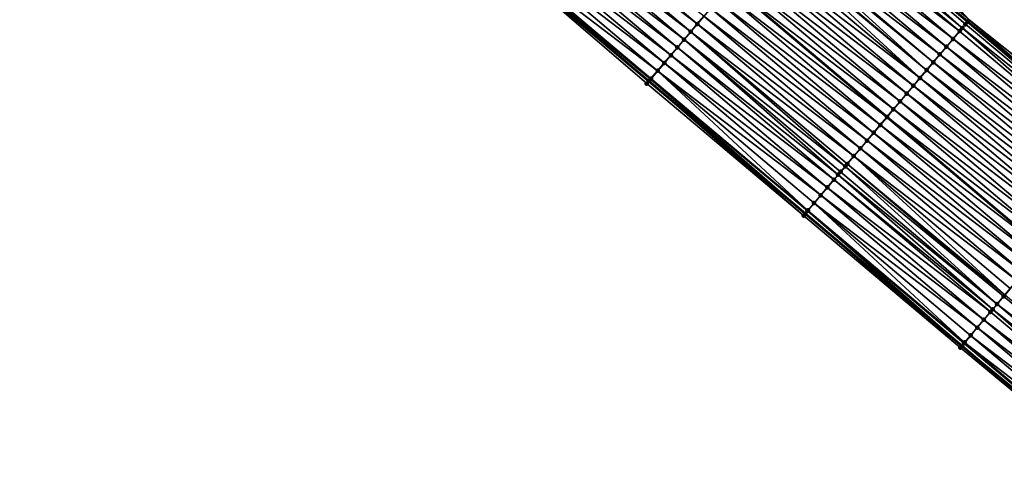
# Model space of a CAD drawing. Header units: feet. Extents: x 2017424 to 2024169, y 808042 to 818730.
# Tile 157 of 256: x 2018588 to 2018684, y 817638 to 817683. Entities that reach past the tile are written whole.
import ezdxf

# ---------------------------------------------------------------- set-up
doc = ezdxf.new("R2010")
doc.units = ezdxf.units.FT
doc.header["$MEASUREMENT"] = 0
for name, color, linetype, lineweight in [('EP_Travel Lane', 172, 'Continuous', 53), ('NB-Road Shots', 141, 'Continuous', 100), ('NB-Road X-Section', 40, 'Continuous', 13), ('STRIPING', 60, 'Continuous', 53)]:
    doc.layers.add(name, color=color, linetype=linetype, lineweight=lineweight)
doc.layers.add('I-77-MM15-17_NB-Surface-BORDER', color=7, linetype='Continuous')
doc.layers.add('I-77-MM15-17_NB-Surface-TIN', color=7, linetype='Continuous')

msp = doc.modelspace()

# ---------------------------------------------------------------- linework, layer by layer
at = {"layer": 'EP_Travel Lane'}
for points in [[(2018496.937, 817837.607, 266.975), (2018512.241, 817824.733, 266.807), (2018527.546, 817811.859, 266.653), (2018542.851, 817798.985, 266.508), (2018558.156, 817786.111, 266.355), (2018573.461, 817773.237, 266.212), (2018588.765, 817760.363, 266.06), (2018604.07, 817747.489, 265.921), (2018619.375, 817734.615, 265.757), (2018634.68, 817721.741, 265.602), (2018649.998, 817708.84, 265.5), (2018665.243, 817695.895, 265.371), (2018680.488, 817682.949, 265.287), (2018695.733, 817670.004, 265.172)], [(2018465.786, 817831.648, 267.638), (2018481.09, 817818.763, 267.473), (2018496.395, 817805.888, 267.322), (2018511.699, 817793.014, 267.164), (2018527.004, 817780.14, 267.01), (2018542.309, 817767.266, 266.863), (2018557.614, 817754.392, 266.714), (2018572.919, 817741.518, 266.573), (2018588.223, 817728.644, 266.427), (2018603.528, 817715.77, 266.274), (2018618.833, 817702.896, 266.125), (2018634.104, 817690.042, 265.968), (2018649.374, 817677.127, 265.839), (2018664.645, 817664.212, 265.705), (2018679.915, 817651.297, 265.561), (2018695.185, 817638.382, 265.392)]]:
    msp.add_polyline3d(points, dxfattribs=at)
at = {"layer": 'I-77-MM15-17_NB-Surface-BORDER', "color": 3, "linetype": 'Continuous', "lineweight": -3}
for points in [[(2018695.161, 817638.354, 265.392), (2018679.767, 817651.121, 265.558), (2018664.476, 817664.012, 265.702), (2018649.173, 817676.889, 265.837), (2018634.021, 817689.943, 265.971), (2018618.536, 817702.543, 266.121), (2018603.202, 817715.383, 266.272), (2018588.022, 817728.405, 266.425), (2018572.51, 817741.033, 266.565), (2018557.239, 817753.947, 266.709), (2018542.033, 817766.939, 266.859), (2018526.842, 817779.948, 267.008), (2018511.389, 817792.645, 267.163), (2018495.964, 817805.377, 267.314), (2018480.942, 817818.586, 267.474), (2018465.358, 817831.14, 267.638)], [(2018513.983, 817826.805, 266.681), (2018529.288, 817813.931, 266.521), (2018545.88, 817802.588, 266.284), (2018559.898, 817788.183, 266.236), (2018575.203, 817775.309, 266.102), (2018591.151, 817763.201, 265.908), (2018606.456, 817750.327, 265.763), (2018621.117, 817736.687, 265.644), (2018637.065, 817724.579, 265.442), (2018652.394, 817711.675, 265.331), (2018667.02, 817697.997, 265.24), (2018680.645, 817683.135, 265.283), (2018696.27, 817670.64, 265.147)]]:
    msp.add_polyline3d(points, dxfattribs=at)
at = {"layer": 'I-77-MM15-17_NB-Surface-TIN', "color": 128, "linetype": 'Continuous', "lineweight": -3}
for points in [[(2018680.482, 817682.943, 265.287), (2018665.243, 817695.895, 265.371), (2018665.083, 817695.706, 265.382)], [(2018680.645, 817683.135, 265.283), (2018665.243, 817695.895, 265.371), (2018680.488, 817682.949, 265.287)], [(2018680.482, 817682.943, 265.287), (2018680.488, 817682.949, 265.287), (2018665.243, 817695.895, 265.371)], [(2018653.461, 817681.96, 265.755), (2018638.191, 817694.875, 265.876), (2018637.545, 817694.111, 265.89)], [(2018654.107, 817682.724, 265.728), (2018638.836, 817695.639, 265.854), (2018638.191, 817694.875, 265.876)], [(2018653.461, 817681.96, 265.755), (2018654.107, 817682.724, 265.728), (2018638.191, 817694.875, 265.876)], [(2018654.107, 817682.724, 265.728), (2018654.753, 817683.488, 265.704), (2018638.836, 817695.639, 265.854)], [(2018679.708, 817682.027, 265.312), (2018664.437, 817694.942, 265.413), (2018663.792, 817694.178, 265.432)], [(2018679.965, 817682.331, 265.306), (2018665.083, 817695.706, 265.382), (2018664.437, 817694.942, 265.413)], [(2018679.965, 817682.331, 265.306), (2018664.437, 817694.942, 265.413), (2018679.708, 817682.027, 265.312)], [(2018680.482, 817682.943, 265.287), (2018665.083, 817695.706, 265.382), (2018680.27, 817682.692, 265.299)], [(2018680.27, 817682.692, 265.299), (2018665.083, 817695.706, 265.382), (2018679.965, 817682.331, 265.306)], [(2018652.816, 817681.197, 265.77), (2018637.545, 817694.111, 265.89), (2018636.899, 817693.348, 265.904)], [(2018652.816, 817681.197, 265.77), (2018653.461, 817681.96, 265.755), (2018637.545, 817694.111, 265.89)], [(2018679.063, 817681.264, 265.329), (2018663.792, 817694.178, 265.432), (2018663.146, 817693.415, 265.452)], [(2018679.063, 817681.264, 265.329), (2018679.708, 817682.027, 265.312), (2018663.792, 817694.178, 265.432)], [(2018652.17, 817680.433, 265.777), (2018636.899, 817693.348, 265.904), (2018636.254, 817692.584, 265.915)], [(2018652.17, 817680.433, 265.777), (2018652.816, 817681.197, 265.77), (2018636.899, 817693.348, 265.904)], [(2018678.417, 817680.5, 265.348), (2018663.146, 817693.415, 265.452), (2018662.5, 817692.651, 265.477)], [(2018678.417, 817680.5, 265.348), (2018679.063, 817681.264, 265.329), (2018663.146, 817693.415, 265.452)], [(2018651.524, 817679.669, 265.787), (2018636.254, 817692.584, 265.915), (2018635.608, 817691.82, 265.93)], [(2018651.524, 817679.669, 265.787), (2018652.17, 817680.433, 265.777), (2018636.254, 817692.584, 265.915)], [(2018677.771, 817679.736, 265.372), (2018662.5, 817692.651, 265.477), (2018661.855, 817691.887, 265.506)], [(2018677.771, 817679.736, 265.372), (2018678.417, 817680.5, 265.348), (2018662.5, 817692.651, 265.477)], [(2018650.233, 817678.142, 265.824), (2018634.962, 817691.057, 265.952), (2018634.317, 817690.293, 265.969)], [(2018650.879, 817678.906, 265.802), (2018635.608, 817691.82, 265.93), (2018634.962, 817691.057, 265.952)], [(2018650.233, 817678.142, 265.824), (2018650.879, 817678.906, 265.802), (2018634.962, 817691.057, 265.952)], [(2018650.879, 817678.906, 265.802), (2018651.524, 817679.669, 265.787), (2018635.608, 817691.82, 265.93)], [(2018675.834, 817677.446, 265.425), (2018661.105, 817691.001, 265.527), (2018660.564, 817690.36, 265.536)], [(2018676.48, 817678.209, 265.412), (2018661.209, 817691.124, 265.525), (2018661.105, 817691.001, 265.527)], [(2018675.834, 817677.446, 265.425), (2018676.48, 817678.209, 265.412), (2018661.105, 817691.001, 265.527)], [(2018676.48, 817678.209, 265.412), (2018661.675, 817691.674, 265.513), (2018661.209, 817691.124, 265.525)], [(2018677.126, 817678.973, 265.396), (2018661.855, 817691.887, 265.506), (2018661.675, 817691.674, 265.513)], [(2018676.48, 817678.209, 265.412), (2018677.126, 817678.973, 265.396), (2018661.675, 817691.674, 265.513)], [(2018677.126, 817678.973, 265.396), (2018677.771, 817679.736, 265.372), (2018661.855, 817691.887, 265.506)], [(2018634.021, 817689.943, 265.971), (2018649.374, 817677.127, 265.839), (2018634.104, 817690.042, 265.968)], [(2018634.145, 817690.091, 265.966), (2018634.104, 817690.042, 265.968), (2018649.374, 817677.127, 265.839)], [(2018649.54, 817677.322, 265.841), (2018634.283, 817690.253, 265.969), (2018634.145, 817690.091, 265.966)], [(2018649.54, 817677.322, 265.841), (2018634.145, 817690.091, 265.966), (2018649.374, 817677.127, 265.839)], [(2018649.587, 817677.379, 265.841), (2018634.317, 817690.293, 265.969), (2018634.283, 817690.253, 265.969)], [(2018649.54, 817677.322, 265.841), (2018649.587, 817677.379, 265.841), (2018634.283, 817690.253, 265.969)], [(2018649.587, 817677.379, 265.841), (2018650.233, 817678.142, 265.824), (2018634.317, 817690.293, 265.969)], [(2018675.834, 817677.446, 265.425), (2018660.564, 817690.36, 265.536), (2018659.918, 817689.597, 265.548)], [(2018649.173, 817676.889, 265.837), (2018649.374, 817677.127, 265.839), (2018634.021, 817689.943, 265.971)], [(2018675.189, 817676.682, 265.441), (2018659.918, 817689.597, 265.548), (2018659.272, 817688.833, 265.564)], [(2018675.189, 817676.682, 265.441), (2018675.834, 817677.446, 265.425), (2018659.918, 817689.597, 265.548)], [(2018674.543, 817675.918, 265.459), (2018659.272, 817688.833, 265.564), (2018658.627, 817688.069, 265.583)], [(2018674.543, 817675.918, 265.459), (2018675.189, 817676.682, 265.441), (2018659.272, 817688.833, 265.564)], [(2018673.252, 817674.391, 265.495), (2018657.981, 817687.306, 265.604), (2018657.343, 817686.551, 265.619)], [(2018673.897, 817675.155, 265.477), (2018658.627, 817688.069, 265.583), (2018657.981, 817687.306, 265.604)], [(2018673.252, 817674.391, 265.495), (2018673.897, 817675.155, 265.477), (2018657.981, 817687.306, 265.604)], [(2018673.897, 817675.155, 265.477), (2018674.543, 817675.918, 265.459), (2018658.627, 817688.069, 265.583)], [(2018672.606, 817673.627, 265.505), (2018657.335, 817686.542, 265.62), (2018656.69, 817685.778, 265.643)], [(2018657.335, 817686.542, 265.62), (2018672.614, 817673.636, 265.505), (2018657.343, 817686.551, 265.619)], [(2018672.606, 817673.627, 265.505), (2018672.614, 817673.636, 265.505), (2018657.335, 817686.542, 265.62)], [(2018673.252, 817674.391, 265.495), (2018657.343, 817686.551, 265.619), (2018672.614, 817673.636, 265.505)], [(2018671.96, 817672.864, 265.525), (2018656.69, 817685.778, 265.643), (2018656.044, 817685.015, 265.667)], [(2018671.96, 817672.864, 265.525), (2018672.606, 817673.627, 265.505), (2018656.69, 817685.778, 265.643)], [(2018671.315, 817672.1, 265.55), (2018656.044, 817685.015, 265.667), (2018655.398, 817684.251, 265.686)], [(2018671.315, 817672.1, 265.55), (2018671.96, 817672.864, 265.525), (2018656.044, 817685.015, 265.667)], [(2018670.023, 817670.573, 265.588), (2018654.753, 817683.488, 265.704), (2018654.107, 817682.724, 265.728)], [(2018670.669, 817671.337, 265.57), (2018655.398, 817684.251, 265.686), (2018654.753, 817683.488, 265.704)], [(2018670.023, 817670.573, 265.588), (2018670.669, 817671.337, 265.57), (2018654.753, 817683.488, 265.704)], [(2018670.669, 817671.337, 265.57), (2018671.315, 817672.1, 265.55), (2018655.398, 817684.251, 265.686)], [(2018669.378, 817669.809, 265.607), (2018654.107, 817682.724, 265.728), (2018653.461, 817681.96, 265.755)], [(2018669.378, 817669.809, 265.607), (2018670.023, 817670.573, 265.588), (2018654.107, 817682.724, 265.728)], [(2018680.27, 817682.692, 265.299), (2018679.965, 817682.331, 265.306), (2018695.625, 817669.876, 265.177)], [(2018680.482, 817682.943, 265.287), (2018680.27, 817682.692, 265.299), (2018695.625, 817669.876, 265.177)], [(2018680.482, 817682.943, 265.287), (2018695.733, 817670.004, 265.172), (2018680.488, 817682.949, 265.287)], [(2018680.482, 817682.943, 265.287), (2018695.625, 817669.876, 265.177), (2018695.733, 817670.004, 265.172)], [(2018680.645, 817683.135, 265.283), (2018680.488, 817682.949, 265.287), (2018695.733, 817670.004, 265.172)], [(2018680.645, 817683.135, 265.283), (2018695.733, 817670.004, 265.172), (2018696.27, 817670.64, 265.147)], [(2018668.538, 817668.816, 265.639), (2018653.461, 817681.96, 265.755), (2018652.816, 817681.197, 265.77)], [(2018668.538, 817668.816, 265.639), (2018668.732, 817669.046, 265.633), (2018653.461, 817681.96, 265.755)], [(2018668.732, 817669.046, 265.633), (2018669.378, 817669.809, 265.607), (2018653.461, 817681.96, 265.755)], [(2018679.063, 817681.264, 265.329), (2018694.979, 817669.113, 265.2), (2018679.708, 817682.027, 265.312)], [(2018679.965, 817682.331, 265.306), (2018679.708, 817682.027, 265.312), (2018694.979, 817669.113, 265.2)], [(2018679.965, 817682.331, 265.306), (2018694.979, 817669.113, 265.2), (2018695.625, 817669.876, 265.177)], [(2018667.441, 817667.518, 265.65), (2018652.17, 817680.433, 265.777), (2018651.524, 817679.669, 265.787)], [(2018667.847, 817667.999, 265.648), (2018652.816, 817681.197, 265.77), (2018652.17, 817680.433, 265.777)], [(2018667.441, 817667.518, 265.65), (2018667.847, 817667.999, 265.648), (2018652.17, 817680.433, 265.777)], [(2018667.847, 817667.999, 265.648), (2018668.087, 817668.282, 265.647), (2018652.816, 817681.197, 265.77)], [(2018668.087, 817668.282, 265.647), (2018668.538, 817668.816, 265.639), (2018652.816, 817681.197, 265.77)], [(2018677.771, 817679.736, 265.372), (2018693.688, 817667.585, 265.236), (2018678.417, 817680.5, 265.348)], [(2018678.417, 817680.5, 265.348), (2018694.333, 817668.349, 265.216), (2018679.063, 817681.264, 265.329)], [(2018678.417, 817680.5, 265.348), (2018693.688, 817667.585, 265.236), (2018694.333, 817668.349, 265.216)], [(2018679.063, 817681.264, 265.329), (2018694.333, 817668.349, 265.216), (2018694.979, 817669.113, 265.2)], [(2018666.795, 817666.755, 265.662), (2018651.524, 817679.669, 265.787), (2018650.879, 817678.906, 265.802)], [(2018666.795, 817666.755, 265.662), (2018667.441, 817667.518, 265.65), (2018651.524, 817679.669, 265.787)], [(2018677.126, 817678.973, 265.396), (2018693.042, 817666.822, 265.259), (2018677.771, 817679.736, 265.372)], [(2018677.771, 817679.736, 265.372), (2018693.042, 817666.822, 265.259), (2018693.688, 817667.585, 265.236)], [(2018666.149, 817665.991, 265.676), (2018650.879, 817678.906, 265.802), (2018650.233, 817678.142, 265.824)], [(2018666.149, 817665.991, 265.676), (2018666.795, 817666.755, 265.662), (2018650.879, 817678.906, 265.802)], [(2018676.48, 817678.209, 265.412), (2018692.397, 817666.058, 265.28), (2018677.126, 817678.973, 265.396)], [(2018677.126, 817678.973, 265.396), (2018692.397, 817666.058, 265.28), (2018693.042, 817666.822, 265.259)], [(2018664.894, 817664.506, 265.709), (2018650.233, 817678.142, 265.824), (2018649.587, 817677.379, 265.841)], [(2018664.894, 817664.506, 265.709), (2018665.504, 817665.228, 265.693), (2018650.233, 817678.142, 265.824)], [(2018665.504, 817665.228, 265.693), (2018666.149, 817665.991, 265.676), (2018650.233, 817678.142, 265.824)], [(2018675.834, 817677.446, 265.425), (2018691.751, 817665.294, 265.297), (2018676.48, 817678.209, 265.412)], [(2018676.48, 817678.209, 265.412), (2018691.751, 817665.294, 265.297), (2018692.397, 817666.058, 265.28)], [(2018664.476, 817664.012, 265.702), (2018649.374, 817677.127, 265.839), (2018649.173, 817676.889, 265.837)], [(2018649.54, 817677.322, 265.841), (2018649.374, 817677.127, 265.839), (2018664.645, 817664.212, 265.705)], [(2018664.476, 817664.012, 265.702), (2018664.645, 817664.212, 265.705), (2018649.374, 817677.127, 265.839)], [(2018664.858, 817664.464, 265.709), (2018649.587, 817677.379, 265.841), (2018649.54, 817677.322, 265.841)], [(2018664.858, 817664.464, 265.709), (2018649.54, 817677.322, 265.841), (2018664.645, 817664.212, 265.705)], [(2018664.858, 817664.464, 265.709), (2018664.894, 817664.506, 265.709), (2018649.587, 817677.379, 265.841)], [(2018674.543, 817675.918, 265.459), (2018690.46, 817663.767, 265.327), (2018675.189, 817676.682, 265.441)], [(2018675.189, 817676.682, 265.441), (2018691.105, 817664.531, 265.313), (2018675.834, 817677.446, 265.425)], [(2018675.189, 817676.682, 265.441), (2018690.46, 817663.767, 265.327), (2018691.105, 817664.531, 265.313)], [(2018675.834, 817677.446, 265.425), (2018691.105, 817664.531, 265.313), (2018691.751, 817665.294, 265.297)], [(2018673.897, 817675.155, 265.477), (2018689.814, 817663.004, 265.343), (2018674.543, 817675.918, 265.459)], [(2018674.543, 817675.918, 265.459), (2018689.814, 817663.004, 265.343), (2018690.46, 817663.767, 265.327)], [(2018673.252, 817674.391, 265.495), (2018689.168, 817662.24, 265.363), (2018673.897, 817675.155, 265.477)], [(2018673.897, 817675.155, 265.477), (2018689.168, 817662.24, 265.363), (2018689.814, 817663.004, 265.343)], [(2018673.252, 817674.391, 265.495), (2018672.614, 817673.636, 265.505), (2018688.523, 817661.476, 265.381)], [(2018673.252, 817674.391, 265.495), (2018688.523, 817661.476, 265.381), (2018689.168, 817662.24, 265.363)], [(2018671.315, 817672.1, 265.55), (2018687.231, 817659.949, 265.411), (2018671.96, 817672.864, 265.525)], [(2018671.96, 817672.864, 265.525), (2018687.877, 817660.713, 265.395), (2018672.606, 817673.627, 265.505)], [(2018671.96, 817672.864, 265.525), (2018687.231, 817659.949, 265.411), (2018687.877, 817660.713, 265.395)], [(2018672.606, 817673.627, 265.505), (2018687.884, 817660.722, 265.395), (2018672.614, 817673.636, 265.505)], [(2018672.606, 817673.627, 265.505), (2018687.877, 817660.713, 265.395), (2018687.884, 817660.722, 265.395)], [(2018688.523, 817661.476, 265.381), (2018672.614, 817673.636, 265.505), (2018687.884, 817660.722, 265.395)], [(2018670.669, 817671.337, 265.57), (2018686.586, 817659.185, 265.429), (2018671.315, 817672.1, 265.55)], [(2018671.315, 817672.1, 265.55), (2018686.586, 817659.185, 265.429), (2018687.231, 817659.949, 265.411)], [(2018670.023, 817670.573, 265.588), (2018685.94, 817658.422, 265.447), (2018670.669, 817671.337, 265.57)], [(2018670.669, 817671.337, 265.57), (2018685.94, 817658.422, 265.447), (2018686.586, 817659.185, 265.429)], [(2018669.378, 817669.809, 265.607), (2018685.294, 817657.658, 265.464), (2018670.023, 817670.573, 265.588)], [(2018670.023, 817670.573, 265.588), (2018685.294, 817657.658, 265.464), (2018685.94, 817658.422, 265.447)], [(2018668.538, 817668.816, 265.639), (2018684.003, 817656.131, 265.5), (2018668.732, 817669.046, 265.633)], [(2018668.732, 817669.046, 265.633), (2018684.131, 817656.283, 265.497), (2018669.378, 817669.809, 265.607)], [(2018668.732, 817669.046, 265.633), (2018684.003, 817656.131, 265.5), (2018684.131, 817656.283, 265.497)], [(2018669.378, 817669.809, 265.607), (2018684.649, 817656.895, 265.483), (2018685.294, 817657.658, 265.464)], [(2018669.378, 817669.809, 265.607), (2018684.131, 817656.283, 265.497), (2018684.649, 817656.895, 265.483)], [(2018667.441, 817667.518, 265.65), (2018682.93, 817654.862, 265.519), (2018667.847, 817667.999, 265.648)], [(2018667.847, 817667.999, 265.648), (2018683.357, 817655.367, 265.514), (2018668.087, 817668.282, 265.647)], [(2018667.847, 817667.999, 265.648), (2018682.93, 817654.862, 265.519), (2018683.357, 817655.367, 265.514)], [(2018668.087, 817668.282, 265.647), (2018683.357, 817655.367, 265.514), (2018668.538, 817668.816, 265.639)], [(2018668.538, 817668.816, 265.639), (2018683.357, 817655.367, 265.514), (2018684.003, 817656.131, 265.5)], [(2018666.795, 817666.755, 265.662), (2018682.712, 817654.604, 265.52), (2018667.441, 817667.518, 265.65)], [(2018667.441, 817667.518, 265.65), (2018682.712, 817654.604, 265.52), (2018682.93, 817654.862, 265.519)], [(2018666.149, 817665.991, 265.676), (2018682.066, 817653.84, 265.527), (2018666.795, 817666.755, 265.662)], [(2018666.795, 817666.755, 265.662), (2018682.066, 817653.84, 265.527), (2018682.712, 817654.604, 265.52)], [(2018664.894, 817664.506, 265.709), (2018680.192, 817651.624, 265.566), (2018665.504, 817665.228, 265.693)], [(2018665.504, 817665.228, 265.693), (2018681.42, 817653.077, 265.538), (2018666.149, 817665.991, 265.676)], [(2018665.504, 817665.228, 265.693), (2018680.774, 817652.313, 265.556), (2018681.42, 817653.077, 265.538)], [(2018665.504, 817665.228, 265.693), (2018680.192, 817651.624, 265.566), (2018680.774, 817652.313, 265.556)], [(2018666.149, 817665.991, 265.676), (2018681.42, 817653.077, 265.538), (2018682.066, 817653.84, 265.527)], [(2018664.476, 817664.012, 265.702), (2018679.767, 817651.121, 265.558), (2018664.645, 817664.212, 265.705)], [(2018664.858, 817664.464, 265.709), (2018664.645, 817664.212, 265.705), (2018679.915, 817651.297, 265.561)], [(2018679.767, 817651.121, 265.558), (2018679.915, 817651.297, 265.561), (2018664.645, 817664.212, 265.705)], [(2018664.858, 817664.464, 265.709), (2018680.129, 817651.549, 265.565), (2018664.894, 817664.506, 265.709)], [(2018664.858, 817664.464, 265.709), (2018679.915, 817651.297, 265.561), (2018680.129, 817651.549, 265.565)], [(2018664.894, 817664.506, 265.709), (2018680.129, 817651.549, 265.565), (2018680.192, 817651.624, 265.566)], [(2018699.274, 817643.216, 265.341), (2018684.003, 817656.131, 265.5), (2018683.357, 817655.367, 265.514)], [(2018699.274, 817643.216, 265.341), (2018684.131, 817656.283, 265.497), (2018684.003, 817656.131, 265.5)], [(2018697.982, 817641.689, 265.36), (2018682.712, 817654.604, 265.52), (2018682.066, 817653.84, 265.527)], [(2018697.982, 817641.689, 265.36), (2018682.93, 817654.862, 265.519), (2018682.712, 817654.604, 265.52)], [(2018698.628, 817642.453, 265.352), (2018683.357, 817655.367, 265.514), (2018682.93, 817654.862, 265.519)], [(2018697.982, 817641.689, 265.36), (2018698.628, 817642.453, 265.352), (2018682.93, 817654.862, 265.519)], [(2018698.628, 817642.453, 265.352), (2018699.274, 817643.216, 265.341), (2018683.357, 817655.367, 265.514)], [(2018697.336, 817640.926, 265.368), (2018682.066, 817653.84, 265.527), (2018681.42, 817653.077, 265.538)], [(2018697.336, 817640.926, 265.368), (2018697.982, 817641.689, 265.36), (2018682.066, 817653.84, 265.527)], [(2018696.691, 817640.162, 265.374), (2018681.42, 817653.077, 265.538), (2018680.774, 817652.313, 265.556)], [(2018696.691, 817640.162, 265.374), (2018697.336, 817640.926, 265.368), (2018681.42, 817653.077, 265.538)], [(2018695.454, 817638.7, 265.392), (2018680.192, 817651.624, 265.566), (2018680.129, 817651.549, 265.565)], [(2018696.045, 817639.399, 265.385), (2018680.774, 817652.313, 265.556), (2018680.192, 817651.624, 265.566)], [(2018695.454, 817638.7, 265.392), (2018696.045, 817639.399, 265.385), (2018680.192, 817651.624, 265.566)], [(2018696.045, 817639.399, 265.385), (2018696.691, 817640.162, 265.374), (2018680.774, 817652.313, 265.556)], [(2018695.161, 817638.354, 265.392), (2018679.915, 817651.297, 265.561), (2018679.767, 817651.121, 265.558)], [(2018695.395, 817638.63, 265.393), (2018680.129, 817651.549, 265.565), (2018679.915, 817651.297, 265.561)], [(2018695.395, 817638.63, 265.393), (2018679.915, 817651.297, 265.561), (2018695.185, 817638.382, 265.392)], [(2018695.161, 817638.354, 265.392), (2018695.185, 817638.382, 265.392), (2018679.915, 817651.297, 265.561)], [(2018695.395, 817638.63, 265.393), (2018695.399, 817638.635, 265.393), (2018680.129, 817651.549, 265.565)], [(2018695.399, 817638.635, 265.393), (2018695.454, 817638.7, 265.392), (2018680.129, 817651.549, 265.565)]]:
    msp.add_3dface(points, dxfattribs=at)
at = {"layer": 'NB-Road Shots', "lineweight": 100}
for p in [(2018654.107, 817682.724, 265.728), (2018680.27, 817682.692, 265.299), (2018680.482, 817682.943, 265.287), (2018653.461, 817681.96, 265.755), (2018679.708, 817682.027, 265.312), (2018679.965, 817682.331, 265.306), (2018652.17, 817680.433, 265.777), (2018652.816, 817681.197, 265.77), (2018678.417, 817680.5, 265.348), (2018679.063, 817681.264, 265.329), (2018651.524, 817679.669, 265.787), (2018677.771, 817679.736, 265.372), (2018650.879, 817678.906, 265.802), (2018677.126, 817678.973, 265.396), (2018650.233, 817678.142, 265.824), (2018676.48, 817678.209, 265.412), (2018649.173, 817676.889, 265.837), (2018649.54, 817677.322, 265.841), (2018649.587, 817677.379, 265.841), (2018675.189, 817676.682, 265.441), (2018675.834, 817677.446, 265.425), (2018674.543, 817675.918, 265.459), (2018673.897, 817675.155, 265.477), (2018673.252, 817674.391, 265.495), (2018671.96, 817672.864, 265.525), (2018672.606, 817673.627, 265.505), (2018671.315, 817672.1, 265.55), (2018670.669, 817671.337, 265.57), (2018670.023, 817670.573, 265.588), (2018668.732, 817669.046, 265.633), (2018669.378, 817669.809, 265.607), (2018667.847, 817667.999, 265.648), (2018668.087, 817668.282, 265.647), (2018668.538, 817668.816, 265.639), (2018667.441, 817667.518, 265.65), (2018666.795, 817666.755, 265.662), (2018665.504, 817665.228, 265.693), (2018666.149, 817665.991, 265.676), (2018664.858, 817664.464, 265.709), (2018664.894, 817664.506, 265.709), (2018664.476, 817664.012, 265.702), (2018684.003, 817656.131, 265.5), (2018682.712, 817654.604, 265.52), (2018682.93, 817654.862, 265.519), (2018683.357, 817655.367, 265.514), (2018682.066, 817653.84, 265.527), (2018681.42, 817653.077, 265.538), (2018680.192, 817651.624, 265.566), (2018680.774, 817652.313, 265.556), (2018679.767, 817651.121, 265.558), (2018680.129, 817651.549, 265.565)]:
    msp.add_point(p, dxfattribs=at)
at = {"layer": 'NB-Road X-Section', "extrusion": (-0.763539, 0.645732, 0.006293), "flags": 128}
for points, elevation in [([(-1927899.181, 6641.921), (-1927898.181, 6641.971), (-1927897.181, 6642.019), (-1927896.181, 6642.063), (-1927895.181, 6642.094), (-1927894.181, 6642.113), (-1927893.181, 6642.133), (-1927892.181, 6642.158), (-1927891.181, 6642.186), (-1927890.902, 6642.193), (-1927890.181, 6642.205), (-1927890.021, 6642.207), (-1927889.181, 6642.216), (-1927888.181, 6642.229), (-1927887.181, 6642.245), (-1927886.181, 6642.264), (-1927885.181, 6642.285), (-1927884.181, 6642.3), (-1927883.181, 6642.324), (-1927882.181, 6642.348), (-1927881.181, 6642.367), (-1927880.181, 6642.384), (-1927879.181, 6642.409), (-1927878.181, 6642.435), (-1927877.181, 6642.45), (-1927876.181, 6642.457), (-1927875.181, 6642.468), (-1927874.181, 6642.482), (-1927873.181, 6642.505), (-1927872.181, 6642.521), (-1927872.108, 6642.522), (-1927871.54, 6642.518)], -1013314.982), ([(-1927896.632, 6642.092), (-1927896.38, 6642.096), (-1927896.052, 6642.108), (-1927895.58, 6642.115), (-1927895.181, 6642.121), (-1927894.181, 6642.138), (-1927893.181, 6642.157), (-1927892.181, 6642.182), (-1927891.181, 6642.205), (-1927890.181, 6642.221), (-1927889.181, 6642.234), (-1927888.181, 6642.25), (-1927887.181, 6642.268), (-1927886.181, 6642.286), (-1927885.181, 6642.304), (-1927884.181, 6642.314), (-1927883.181, 6642.334), (-1927882.181, 6642.359), (-1927881.181, 6642.379), (-1927880.181, 6642.397), (-1927879.181, 6642.416), (-1927878.181, 6642.442), (-1927877.881, 6642.448), (-1927877.181, 6642.456), (-1927876.81, 6642.457), (-1927876.181, 6642.459), (-1927875.181, 6642.472), (-1927874.181, 6642.485), (-1927873.181, 6642.503), (-1927872.237, 6642.518), (-1927872.181, 6642.518), (-1927871.589, 6642.511)], -1013334.982), ([(-1927897.183, 6642.086), (-1927896.183, 6642.117), (-1927895.183, 6642.139), (-1927894.183, 6642.155), (-1927893.183, 6642.175), (-1927892.183, 6642.198), (-1927891.183, 6642.219), (-1927890.183, 6642.236), (-1927889.183, 6642.252), (-1927888.183, 6642.266), (-1927887.183, 6642.283), (-1927886.183, 6642.302), (-1927885.183, 6642.32), (-1927884.183, 6642.334), (-1927883.183, 6642.35), (-1927882.183, 6642.369), (-1927881.183, 6642.386), (-1927880.183, 6642.403), (-1927879.183, 6642.422), (-1927878.382, 6642.436), (-1927878.183, 6642.439), (-1927877.183, 6642.454), (-1927876.522, 6642.458), (-1927876.183, 6642.459), (-1927875.183, 6642.467), (-1927874.183, 6642.477), (-1927873.183, 6642.495), (-1927872.281, 6642.505), (-1927872.183, 6642.505), (-1927871.622, 6642.498)], -1013354.978)]:
    msp.add_lwpolyline(points, dxfattribs=dict(at, elevation=elevation))
at = {"layer": 'STRIPING'}
msp.add_polyline3d([(2018489.032, 817828.208, 267.226), (2018504.337, 817815.334, 267.072), (2018519.642, 817802.46, 266.919), (2018534.947, 817789.586, 266.762), (2018550.251, 817776.711, 266.611), (2018565.556, 817763.837, 266.473), (2018580.861, 817750.963, 266.323), (2018596.166, 817738.089, 266.17), (2018611.471, 817725.215, 266.025), (2018626.776, 817712.341, 265.886), (2018642.072, 817699.466, 265.744), (2018657.343, 817686.551, 265.619), (2018672.614, 817673.636, 265.505), (2018687.884, 817660.722, 265.395)], dxfattribs=at)

doc.saveas('drawing.dxf')
